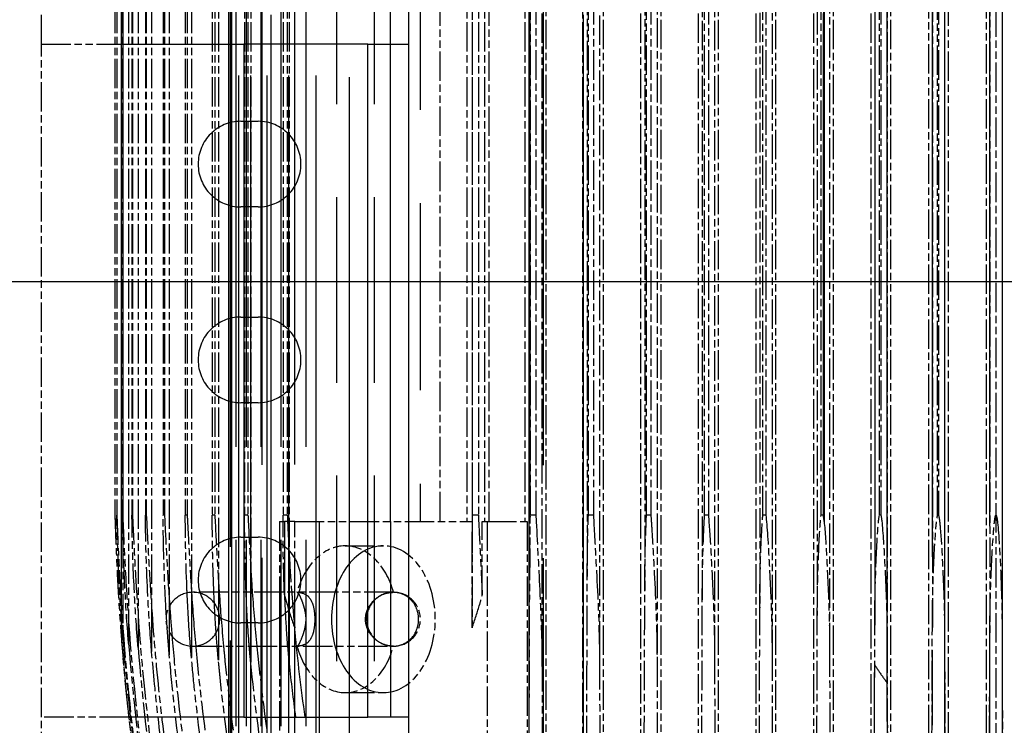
# Model space of a CAD drawing. Header units: millimetres. Extents: x -34725 to 178350, y -13707 to 126150.
# Tile 166 of 256: x 46669 to 47072, y 3677 to 3965. Entities that reach past the tile are written whole.
import ezdxf

# ---------------------------------------------------------------- set-up
doc = ezdxf.new("R2010")
doc.units = ezdxf.units.MM
doc.linetypes.add('AM_ISO09W050', pattern=[22.5, 12, -1.5, 3, -1.5, 3, -1.5])
doc.layers.add('AM_11', color=3, linetype='AM_ISO09W050', lineweight=25)
doc.layers.add('AM_4', color=3, linetype='CONTINUOUS', lineweight=25)

# ---------------------------------------------------------------- blocks, each defined once
blk = doc.blocks.new('Gebäude_2')
at = {"layer": 'AM_4'}
blk.add_line((-3440, -2615), (10360, -2615), dxfattribs=at)

msp = doc.modelspace()

# ---------------------------------------------------------------- linework, layer by layer
at = {"layer": 'AM_11'}
for p, q in [((47068.152, 4960.188), (47068.152, 3030.235)), ((46922.86, 4665.188), (46922.86, 3638.188)), ((46931.294, 3638.188), (46931.294, 4665.188)), ((46946.433, 4665.188), (46946.433, 3638.188)), ((46954.753, 3638.188), (46954.753, 4665.188)), ((46969.99, 4665.188), (46969.99, 3638.188)), ((46978.223, 3638.188), (46978.223, 4665.188)), ((46993.533, 4665.188), (46993.533, 3638.188)), ((47001.704, 3638.188), (47001.704, 4665.188)), ((47017.066, 4665.188), (47017.066, 3638.188)), ((47025.195, 3638.188), (47025.195, 4665.188)), ((47040.59, 4630.188), (47040.59, 3670.188)), ((47048.693, 3670.188), (47048.693, 4630.188)), ((47064.104, 4630.188), (47064.104, 3670.188)), ((46882.652, 4597.71), (46882.652, 3702.666)), ((46906.152, 4596.881), (46906.152, 3703.495)), ((46929.652, 4595.865), (46929.652, 3704.511)), ((46953.152, 4594.674), (46953.152, 3705.702)), ((46976.652, 4593.312), (46976.652, 3707.064)), ((47000.152, 4591.781), (47000.152, 3708.594)), ((47023.652, 4590.079), (47023.652, 3710.297)), ((47047.152, 4588.198), (47047.152, 3712.178)), ((47042.152, 4583.855), (47042.152, 3716.521)), ((47065.652, 4586.128), (47065.652, 3714.247)), ((47070.652, 4586.128), (47070.652, 3714.247)), ((46995.152, 4578.609), (46995.152, 3721.767)), ((47018.652, 4581.358), (47018.652, 3719.018)), ((46971.652, 4575.571), (46971.652, 3724.805)), ((46948.152, 4572.193), (46948.152, 3728.183)), ((46924.652, 4568.401), (46924.652, 3731.975)), ((46901.152, 4564.088), (46901.152, 3736.287)), ((46877.652, 4559.086), (46877.652, 3741.29)), ((46877.917, 3762.688), (46877.917, 4537.688)), ((46880.152, 4537.688), (46880.152, 3762.688)), ((46901.611, 3762.688), (46901.611, 4537.688)), ((46903.652, 4537.688), (46903.652, 3762.688)), ((46925.341, 3762.688), (46925.341, 4537.688)), ((46927.152, 4537.688), (46927.152, 3762.688)), ((46949.1, 3762.688), (46949.1, 4537.688)), ((46950.652, 4537.688), (46950.652, 3762.688)), ((46972.884, 3762.688), (46972.884, 4537.688)), ((46974.152, 4537.688), (46974.152, 3762.688)), ((46996.685, 3762.688), (46996.685, 4537.688)), ((46997.652, 4537.688), (46997.652, 3762.688)), ((47020.5, 3762.688), (47020.5, 4537.688)), ((47021.152, 4537.688), (47021.152, 3762.688)), ((47044.324, 3762.688), (47044.324, 4537.688)), ((47044.652, 4537.688), (47044.652, 3762.688)), ((46708.152, 4264.188), (46708.152, 3762.688)), ((46708.92, 4264.188), (46708.92, 3762.688)), ((46708.941, 4264.188), (46708.941, 3762.688)), ((46711.233, 4264.188), (46711.233, 3762.688)), ((46711.32, 4264.188), (46711.32, 3762.688)), ((46713.733, 4264.188), (46713.733, 3719.018)), ((46715.123, 4264.188), (46715.123, 3762.688)), ((46715.317, 4264.188), (46715.317, 3762.688)), ((46717.623, 4264.188), (46717.623, 3721.767)), ((46720.641, 4264.188), (46720.641, 3762.688)), ((46720.986, 4264.188), (46720.986, 3762.688)), ((46723.141, 4264.188), (46723.141, 3724.805)), ((46727.867, 4264.188), (46727.867, 3762.688)), ((46728.407, 4264.188), (46728.407, 3762.688)), ((46730.367, 4264.188), (46730.367, 3728.183)), ((46736.913, 4264.188), (46736.913, 3762.688)), ((46737.69, 4264.188), (46737.69, 3762.688)), ((46739.413, 4264.188), (46739.413, 3731.975)), ((46747.934, 4234.188), (46747.934, 3762.688)), ((46748.991, 4234.188), (46748.991, 3762.688)), ((46750.434, 4234.188), (46750.434, 3736.287)), ((46761.141, 4234.188), (46761.141, 3762.688)), ((46762.52, 4234.188), (46762.52, 3762.688)), ((46763.641, 4234.188), (46763.641, 3741.29)), ((46776.831, 4234.188), (46776.831, 3762.688)), ((46778.577, 4234.188), (46778.577, 3762.688)), ((46779.331, 4234.188), (46779.331, 3747.272)), ((46841.105, 3760.188), (46841.105, 4234.188)), ((46851.977, 4234.188), (46851.977, 3760.188)), ((46854.152, 4234.188), (46854.152, 3747.272)), ((46854.269, 3762.688), (46854.269, 4234.188)), ((46856.652, 4234.188), (46856.652, 3762.688)), ((46859.152, 4234.188), (46859.152, 3760.188)), ((46861.035, 3760.188), (46861.035, 4234.188)), ((46875.643, 4234.188), (46875.643, 3760.188)), ((46884.429, 3638.188), (46884.429, 4234.188)), ((46899.266, 4234.188), (46899.266, 3638.188)), ((46907.851, 3638.188), (46907.851, 4234.188)), ((46678.152, 3955.188), (46678.152, 3973.188)), ((46678.152, 3955.188), (46708.152, 3955.188)), ((46678.152, 3680.188), (46678.152, 3955.188)), ((46708.941, 3762.688), (46708.92, 3762.688)), ((46711.32, 3762.688), (46711.233, 3762.688)), ((46715.317, 3762.688), (46715.123, 3762.688)), ((46720.986, 3762.688), (46720.641, 3762.688)), ((46728.407, 3762.688), (46727.867, 3762.688)), ((46737.69, 3762.688), (46736.913, 3762.688)), ((46748.991, 3762.688), (46747.934, 3762.688)), ((46762.52, 3762.688), (46761.141, 3762.688)), ((46778.577, 3762.688), (46776.831, 3762.688)), ((46856.652, 3762.688), (46854.269, 3762.688)), ((46880.152, 3762.688), (46877.917, 3762.688)), ((46903.652, 3762.688), (46901.611, 3762.688)), ((46927.152, 3762.688), (46925.341, 3762.688)), ((46950.652, 3762.688), (46949.1, 3762.688)), ((46974.152, 3762.688), (46972.884, 3762.688)), ((46997.652, 3762.688), (46996.685, 3762.688)), ((47021.152, 3762.688), (47020.5, 3762.688)), ((47044.652, 3762.688), (47044.324, 3762.688)), ((46775.41, 3760.188), (46775.41, 3731.188)), ((46775.41, 3760.188), (46776.834, 3760.188)), ((46781.6, 3760.188), (46854.072, 3760.188)), ((46781.6, 3731.188), (46781.6, 3760.188)), ((46854.072, 3760.188), (46854.072, 3716.678)), ((46858.257, 3760.188), (46860.263, 3760.188)), ((46858.257, 3730.138), (46858.257, 3760.188)), ((46860.263, 3760.188), (46876.661, 3760.188)), ((46860.263, 3760.188), (46860.263, 3640.188)), ((46876.661, 3760.188), (46876.661, 3640.188)), ((46711.42, 3753.063), (46711.42, 3716.521)), ((46802.28, 3750.188), (46817.836, 3750.188)), ((46821.996, 3731.188), (46739.996, 3731.188)), ((46710.652, 3722.85), (46710.652, 3714.247)), ((46739.996, 3709.188), (46821.996, 3709.188)), ((46775.41, 3709.188), (46775.41, 3640.188)), ((46802.28, 3690.188), (46817.836, 3690.188)), ((46713.811, 3680.188), (46678.152, 3680.188)), ((46678.152, 3662.188), (46678.152, 3680.188))]:
    msp.add_line(p, q, dxfattribs=at)
at = {"layer": 'AM_11', "ltscale": 25.349762}
for p, q in [((46757.609, 4665.188), (46757.609, 3638.188)), ((46758.842, 3638.188), (46758.842, 4665.188)), ((46761.775, 4665.188), (46761.775, 3638.188)), ((46763.662, 3638.188), (46763.662, 4665.188)), ((46767.827, 4665.188), (46767.827, 3638.188)), ((46770.417, 3638.188), (46770.417, 4665.188)), ((46775.88, 4665.188), (46775.88, 3638.188)), ((46779.246, 3638.188), (46779.246, 4665.188)), ((46786.102, 4665.188), (46786.102, 3638.188)), ((46790.353, 3638.188), (46790.353, 4665.188))]:
    msp.add_line(p, q, dxfattribs=at)
at = {"layer": 'AM_11', "ltscale": 25.411861}
for p, q in [((46771.963, 3662.188), (46771.963, 4660.188)), ((46781.571, 4660.188), (46781.571, 3662.188)), ((46899.657, 3662.188), (46899.657, 4660.188))]:
    msp.add_line(p, q, dxfattribs=at)
at = {"layer": 'AM_11', "ltscale": 25.3717}
msp.add_line((46768.192, 4658.611), (46768.192, 3662.188), dxfattribs=at)
at = {"layer": 'AM_11', "ltscale": 25.340425}
msp.add_line((46883.096, 4657.382), (46883.096, 3662.188), dxfattribs=at)
at = {"layer": 'AM_11', "ltscale": 25.434799}
msp.add_line((46877.377, 3666.51), (46877.377, 4633.866), dxfattribs=at)
at = {"layer": 'AM_11', "ltscale": 25.318136}
for p, q in [((47065.494, 4631.648), (47065.494, 3668.728)), ((47070.81, 3668.728), (47070.81, 4631.648))]:
    msp.add_line(p, q, dxfattribs=at)
at = {"layer": 'AM_11', "ltscale": 25.518749}
for p, q in [((46754.678, 3670.188), (46754.678, 4630.188)), ((46755.257, 4630.188), (46755.257, 3670.188)), ((46755.866, 3670.188), (46755.866, 4630.188))]:
    msp.add_line(p, q, dxfattribs=at)
at = {"layer": 'AM_11', "ltscale": 25.444731}
msp.add_line((47042.021, 4623.536), (47042.021, 3676.84), dxfattribs=at)
at = {"layer": 'AM_11', "ltscale": 25.326363}
msp.add_line((47047.283, 3673.807), (47047.283, 4626.569), dxfattribs=at)
at = {"layer": 'AM_11', "ltscale": 25.356094}
msp.add_line((47023.702, 3694.212), (47023.702, 4606.164), dxfattribs=at)
at = {"layer": 'AM_11', "ltscale": 25.537899}
msp.add_line((47018.602, 4598.876), (47018.602, 3701.5), dxfattribs=at)
at = {"layer": 'AM_11', "ltscale": 25.523846}
msp.add_line((46710.652, 4577.526), (46710.652, 3722.85), dxfattribs=at)
at = {"layer": 'AM_11', "ltscale": 25.527044}
msp.add_line((46711.42, 4576.188), (46711.42, 3753.063), dxfattribs=at)
at = {"layer": 'AM_11', "ltscale": 25.567627}
msp.add_line((46998.034, 3759.111), (46998.034, 4541.265), dxfattribs=at)
at = {"layer": 'AM_11', "ltscale": 25.333752}
msp.add_line((46997.505, 4537.688), (46997.505, 3762.688), dxfattribs=at)
at = {"layer": 'AM_11', "ltscale": 25.592646}
msp.add_line((46828.152, 4484.188), (46828.152, 3955.188), dxfattribs=at)
at = {"layer": 'AM_11', "ltscale": 25.293034}
for p, q in [((46798.734, 4234.188), (46798.734, 3638.188)), ((46804.031, 3638.188), (46804.031, 4234.188)), ((46814.128, 4234.188), (46814.128, 3638.188))]:
    msp.add_line(p, q, dxfattribs=at)
at = {"layer": 'AM_11', "ltscale": 25.479761}
for p, q in [((46820.72, 3760.188), (46820.72, 4234.188)), ((46832.812, 4234.188), (46832.812, 3760.188))]:
    msp.add_line(p, q, dxfattribs=at)
at = {"layer": 'AM_11', "ltscale": 25.071371}
msp.add_line((46708.152, 3955.188), (46760.879, 3955.188), dxfattribs=at)
at = {"layer": 'AM_11', "ltscale": 25.585203}
for p, q in [((46760.879, 3955.188), (46760.879, 3680.188)), ((46811.477, 3680.188), (46811.477, 3955.188)), ((46828.152, 3955.188), (46828.152, 3680.188))]:
    msp.add_line(p, q, dxfattribs=at)
at = {"layer": 'AM_11', "ltscale": 24.47864}
for p, q in [((46811.477, 3955.188), (46760.879, 3955.188)), ((46760.879, 3680.188), (46811.477, 3680.188))]:
    msp.add_line(p, q, dxfattribs=at)
at = {"layer": 'AM_11', "ltscale": 4.352851}
for p, q in [((46811.477, 3955.188), (46814.128, 3955.188)), ((46814.128, 3680.188), (46811.477, 3680.188))]:
    msp.add_line(p, q, dxfattribs=at)
at = {"layer": 'AM_11', "ltscale": 6.281634}
for p, q in [((46814.128, 3955.188), (46820.72, 3955.188)), ((46820.72, 3680.188), (46814.128, 3680.188))]:
    msp.add_line(p, q, dxfattribs=at)
at = {"layer": 'AM_11', "ltscale": 11.255928}
for p, q in [((46820.72, 3955.188), (46828.152, 3955.188)), ((46828.152, 3680.188), (46820.72, 3680.188))]:
    msp.add_line(p, q, dxfattribs=at)
at = {"layer": 'AM_11', "ltscale": 6.666338}
for p, q in [((46759.652, 3923.688), (46766.652, 3923.688)), ((46766.652, 3888.688), (46759.652, 3888.688)), ((46759.652, 3843.688), (46766.652, 3843.688)), ((46766.652, 3808.688), (46759.652, 3808.688)), ((46759.652, 3753.688), (46766.652, 3753.688)), ((46766.652, 3718.688), (46759.652, 3718.688))]:
    msp.add_line(p, q, dxfattribs=at)
at = {"layer": 'AM_11', "ltscale": 0.782255}
msp.add_line((46776.834, 3760.188), (46777.415, 3760.188), dxfattribs=at)
at = {"layer": 'AM_11', "ltscale": 24.229931}
msp.add_line((46777.415, 3760.188), (46777.415, 3730.138), dxfattribs=at)
at = {"layer": 'AM_11', "ltscale": 2.079467}
msp.add_line((46779.331, 3760.188), (46777.415, 3760.188), dxfattribs=at)
at = {"layer": 'AM_11', "ltscale": 2.162113}
msp.add_line((46781.6, 3760.188), (46779.331, 3760.188), dxfattribs=at)
at = {"layer": 'AM_11', "ltscale": 26.388706}
msp.add_line((46791.808, 3640.188), (46791.808, 3760.188), dxfattribs=at)
at = {"layer": 'AM_11', "ltscale": 24.189648}
msp.add_line((46820.72, 3760.188), (46820.72, 3680.188), dxfattribs=at)
at = {"layer": 'AM_11', "ltscale": 27.351952}
msp.add_line((46779.331, 3747.272), (46779.331, 3702.043), dxfattribs=at)
at = {"layer": 'AM_11', "ltscale": 23.357166}
msp.add_line((46763.641, 3741.29), (46763.641, 3702.666), dxfattribs=at)
at = {"layer": 'AM_11', "ltscale": 26.441158}
msp.add_line((46750.434, 3736.287), (46750.434, 3703.495), dxfattribs=at)
at = {"layer": 'AM_11', "ltscale": 22.144855}
msp.add_line((46739.413, 3731.975), (46739.413, 3704.511), dxfattribs=at)
at = {"layer": 'AM_11', "ltscale": 26.608612}
msp.add_line((46775.41, 3731.188), (46775.41, 3709.188), dxfattribs=at)
at = {"layer": 'AM_11', "ltscale": 13.818791}
msp.add_line((46781.6, 3716.678), (46781.6, 3731.188), dxfattribs=at)
at = {"layer": 'AM_11', "ltscale": 27.190226}
msp.add_line((46730.367, 3728.183), (46730.367, 3705.702), dxfattribs=at)
at = {"layer": 'AM_11', "ltscale": 12.544397}
msp.add_line((46717.623, 3721.767), (46717.623, 3708.594), dxfattribs=at)
at = {"layer": 'AM_11', "ltscale": 21.457211}
msp.add_line((46723.141, 3724.805), (46723.141, 3707.064), dxfattribs=at)
at = {"layer": 'AM_11', "ltscale": 8.305091}
msp.add_line((46713.733, 3719.018), (46713.733, 3710.297), dxfattribs=at)
at = {"layer": 'AM_11', "ltscale": 4.135658}
msp.add_line((46711.42, 3716.521), (46711.42, 3712.178), dxfattribs=at)
at = {"layer": 'AM_11', "ltscale": 24.867226}
msp.add_line((46760.879, 3680.188), (46713.811, 3680.188), dxfattribs=at)
at = {"layer": 'AM_11', "ltscale": 21.770681}
msp.add_line((46828.152, 3680.188), (46828.152, 3662.188), dxfattribs=at)
at = {"layer": 'AM_11', "ltscale": 26.597906}
for centre, start, end in [((46759.652, 3906.188), 90, 270), ((46766.652, 3906.188), 270, 90), ((46759.652, 3826.188), 90, 270), ((46766.652, 3826.188), 270, 90), ((46759.652, 3736.188), 90, 270), ((46766.652, 3736.188), 270, 90)]:
    msp.add_arc(centre, 17.5, start, end, dxfattribs=at)
at = {"layer": 'AM_11'}
for centre, radius, start, end in [((47707.784, 3789.814), 1000, 181.554404, 188.25773), ((46739.996, 3720.188), 11, 90, 270), ((46821.996, 3720.188), 11, 270, 90)]:
    msp.add_arc(centre, radius, start, end, dxfattribs=at)
at = {"layer": 'AM_11', "ltscale": 27.864473}
for centre, start, end in [((46739.996, 3720.188), 270, 90), ((46821.996, 3720.188), 90, 270)]:
    msp.add_arc(centre, 11, start, end, dxfattribs=at)
at = {"layer": 'AM_11'}
for centre, major_axis, ratio, start_param, end_param in [((46802.28, 3720.188), (0, 30), 0.7071068, 5.087812, 7.478558), ((46817.836, 3720.188), (0, 30), 0.7071068, 3.1415927, 6.2831853), ((46802.291, 3720.194), (0, -29.982), 0.7071068, 1.946216, 1.9462193), ((47631.926, 3788.608), (17.642, -952.453), 0.9665247, 4.7676058, 4.8445567), ((46986.371, 3788.608), (-0.041, -952.605), 0.0339806, 1.4207292, 1.4976801), ((47679.89, 3789.713), (4.203, -982.95), 0.9880099, 4.7826948, 4.8547018), ((47008.105, 3789.713), (-0.003, -982.959), 0.0347342, 1.4242591, 1.4962661), ((47707.491, 3789.813), (0, 999.706), 0.9993826, 1.6485324, 1.7149624), ((47688.83, 3789.575), (12.816, -987.329), 0.9907438, 4.7799043, 4.8452595), ((47057.933, 3789.575), (0.008, -987.411), 0.0348309, 4.7927639, 4.8581192), ((47082.169, 3789.813), (0, -999.706), 0.0351331, 4.7901248, 4.8565549), ((47633.949, 3786.951), (39.518, -952.532), 0.9646067, 4.7546796, 4.8205928), ((46802.28, 3720.188), (0, -30), 0.7071068, 5.0878126, 7.4785587), ((46802.291, 3720.181), (0, -29.982), 0.7071068, 1.1953733, 1.1953766), ((47032.369, 3786.951), (0.097, -953.295), 0.0339188, 4.7946742, 4.8605873)]:
    msp.add_ellipse(centre, major_axis=major_axis, ratio=ratio, start_param=start_param, end_param=end_param, dxfattribs=at)
at = {"layer": 'AM_11', "ltscale": 25.331339}
msp.add_ellipse((46817.836, 3720.188), major_axis=(0, -30), ratio=0.7071068, start_param=3.1415927, end_param=6.2831853, dxfattribs=at)
at = {"layer": 'AM_11', "ltscale": 1.12743e-05}
msp.add_ellipse((46802.28, 3720.188), major_axis=(0, 30.001), ratio=0.7071068, start_param=1.1953727, end_param=1.1953766, dxfattribs=at)
at = {"layer": 'AM_11', "ltscale": 1.12726e-05}
msp.add_ellipse((46802.28, 3720.188), major_axis=(0, 30.001), ratio=0.7071068, start_param=1.946216, end_param=1.9462199, dxfattribs=at)
at = {"layer": 'AM_11', "ltscale": 26.622131}
msp.add_ellipse((47284.673, 3786.438), major_axis=(6.76, -652.208), ratio=0.7818533, start_param=4.8340445, end_param=4.8679176, dxfattribs=at)
at = {"layer": 'AM_11', "ltscale": 26.950768}
msp.add_ellipse((46987.35, 3785.078), major_axis=(-0.158, -937.778), ratio=0.0334737, start_param=1.4221491, end_param=1.4815594, dxfattribs=at)
at = {"layer": 'AM_11'}
for points, knots in [([(46708.152, 3762.688), (46708.152, 3762.688), (46708.152, 3762.687), (46708.152, 3762.684), (46708.152, 3762.68), (46708.153, 3762.663), (46708.153, 3762.644), (46708.155, 3762.567), (46708.158, 3762.475), (46708.21, 3760.597), (46708.464, 3752.114), (46709.193, 3736.307), (46709.654, 3728.392), (46710.317, 3718.757), (46710.485, 3716.437), (46710.652, 3714.247)], [-2.94379886, -2.94379886, -2.94379886, -2.94379886, -2.94234464, -2.94234464, -2.93926414, -2.93926414, -2.93166507, -2.93166507, -2.90937663, -2.90937663, -2.56021064, -2.56021064, -2.23161372, -2.23161372, -2.11945786, -2.11945786, -2.11945786, -2.11945786]), ([(46711.42, 3712.178), (46710.881, 3719.095), (46710.418, 3726.122), (46709.536, 3742.118), (46709.245, 3750.081), (46709.028, 3757.382), (46708.959, 3760.096), (46708.927, 3761.947), (46708.922, 3762.302), (46708.92, 3762.596), (46708.92, 3762.644), (46708.92, 3762.688)], [-0.95532946, -0.95532946, -0.95532946, -0.95532946, -0.65657802, -0.65657802, -0.22806998, -0.22806998, -0.06229911, -0.06229911, -0.0259458, -0.0259458, -0.01882293, -0.01882293, -0.01882293, -0.01882293]), ([(46708.941, 3762.688), (46708.942, 3762.672), (46708.943, 3762.656), (46708.958, 3762.378), (46708.977, 3761.91), (46709.036, 3760.367), (46709.075, 3759.316), (46709.242, 3754.879), (46709.445, 3749.85), (46710.074, 3736.872), (46710.571, 3728.555), (46711.207, 3719.445), (46711.314, 3717.957), (46711.42, 3716.521)], [-3.781764, -3.781764, -3.781764, -3.781764, -3.7782001, -3.7782001, -3.7214212, -3.7214212, -3.647537, -3.647537, -3.3208621, -3.3208621, -2.8135705, -2.8135705, -2.7105349, -2.7105349, -2.7105349, -2.7105349]), ([(46713.733, 3710.297), (46713.724, 3710.416), (46713.714, 3710.535), (46713.081, 3718.46), (46712.57, 3726.434), (46711.71, 3743.161), (46711.463, 3750.974), (46711.293, 3758.113), (46711.243, 3760.773), (46711.234, 3762.396), (46711.233, 3762.546), (46711.233, 3762.688)], [-0.92321695, -0.92321695, -0.92321695, -0.92321695, -0.91843874, -0.91843874, -0.60713415, -0.60713415, -0.21183392, -0.21183392, -0.05860488, -0.05860488, -0.04348337, -0.04348337, -0.04348337, -0.04348337]), ([(46711.32, 3762.688), (46711.32, 3762.685), (46711.32, 3762.683), (46711.443, 3760.401), (46711.701, 3753.713), (46712.462, 3738.364), (46713.024, 3729.094), (46713.647, 3720.227), (46713.69, 3719.618), (46713.733, 3719.018)], [-3.31598537, -3.31598537, -3.31598537, -3.31598537, -3.31559534, -3.31559534, -2.95645275, -2.95645275, -2.49906999, -2.49906999, -2.46485515, -2.46485515, -2.46485515, -2.46485515]), ([(46717.623, 3708.594), (46717.537, 3709.621), (46717.452, 3710.68), (46716.735, 3719.856), (46716.238, 3728.118), (46715.476, 3744.53), (46715.267, 3752.201), (46715.15, 3759.095), (46715.123, 3761.22), (46715.123, 3762.688)], [-1.01363893, -1.01363893, -1.01363893, -1.01363893, -0.96580259, -0.96580259, -0.61137184, -0.61137184, -0.2037876, -0.2037876, -0.07714317, -0.07714317, -0.07714317, -0.07714317]), ([(46715.317, 3762.688), (46715.469, 3759.906), (46715.704, 3754.41), (46716.112, 3746.381), (46716.246, 3743.873), (46716.754, 3734.819), (46717.182, 3728.099), (46717.623, 3721.767)], [-3.55619009, -3.55619009, -3.55619009, -3.55619009, -3.2601807, -3.2601807, -3.12203072, -3.12203072, -2.73802356, -2.73802356, -2.73802356, -2.73802356]), ([(46723.141, 3707.064), (46723.063, 3707.966), (46722.988, 3708.864), (46722.338, 3716.882), (46721.866, 3724.34), (46720.943, 3743.061), (46720.716, 3753.333), (46720.649, 3760.423), (46720.642, 3761.598), (46720.641, 3762.688)], [-1.3402985, -1.3402985, -1.3402985, -1.3402985, -1.2909055, -1.2909055, -0.8948431, -0.8948431, -0.2460594, -0.2460594, -0.1451071, -0.1451071, -0.1451071, -0.1451071]), ([(46720.986, 3762.688), (46721.213, 3758.475), (46721.564, 3750.772), (46722.371, 3736.611), (46722.748, 3730.632), (46723.141, 3724.805)], [-2.49038731, -2.49038731, -2.49038731, -2.49038731, -2.28453559, -2.28453559, -2.1406873, -2.1406873, -2.1406873, -2.1406873]), ([(46729.158, 3722.065), (46728.912, 3726.141), (46728.703, 3730.224), (46728.02, 3746.101), (46727.873, 3756.596), (46727.867, 3762.444), (46727.867, 3762.566), (46727.867, 3762.688)], [-0.85798709, -0.85798709, -0.85798709, -0.85798709, -0.6967135, -0.6967135, -0.21516598, -0.21516598, -0.20498518, -0.20498518, -0.20498518, -0.20498518]), ([(46728.407, 3762.688), (46728.601, 3758.957), (46728.86, 3753.631), (46729.538, 3741.323), (46729.945, 3734.66), (46730.367, 3728.183)], [-2.44818689, -2.44818689, -2.44818689, -2.44818689, -2.24798808, -2.24798808, -2.03069486, -2.03069486, -2.03069486, -2.03069486]), ([(46737.648, 3730.934), (46737.618, 3731.614), (46737.588, 3732.293), (46737.063, 3744.753), (46736.918, 3755.773), (46736.913, 3762.688)], [-0.896169, -0.896169, -0.896169, -0.896169, -0.86532169, -0.86532169, -0.32856152, -0.32856152, -0.32856152, -0.32856152]), ([(46737.69, 3762.688), (46737.774, 3761.035), (46737.864, 3759.234), (46738.16, 3753.443), (46738.38, 3749.344), (46738.86, 3740.936), (46739.133, 3736.465), (46739.413, 3731.975)], [-2.62985687, -2.62985687, -2.62985687, -2.62985687, -2.55742347, -2.55742347, -2.40534603, -2.40534603, -2.24267378, -2.24267378, -2.24267378, -2.24267378]), ([(46748.59, 3731.188), (46748.373, 3736.315), (46748.213, 3741.474), (46747.979, 3752.539), (46747.934, 3758.085), (46747.934, 3762.688)], [-0.79880405, -0.79880405, -0.79880405, -0.79880405, -0.59904408, -0.59904408, -0.36329425, -0.36329425, -0.36329425, -0.36329425]), ([(46748.991, 3762.688), (46749.256, 3757.385), (46749.586, 3750.835), (46750.133, 3741.311), (46750.282, 3738.804), (46750.434, 3736.287)], [-2.25456566, -2.25456566, -2.25456566, -2.25456566, -2.04990214, -2.04990214, -1.97775627, -1.97775627, -1.97775627, -1.97775627]), ([(46762.52, 3762.688), (46762.561, 3761.825), (46762.601, 3760.96), (46762.942, 3753.877), (46763.281, 3747.591), (46763.641, 3741.29)], [-25.0717495, -25.0717495, -25.0717495, -25.0717495, -24.8322583, -24.8322583, -23.1165353, -23.1165353, -23.1165353, -23.1165353]), ([(46777.374, 3731.188), (46777.029, 3740.247), (46776.875, 3749.33), (46776.834, 3759.805), (46776.833, 3761.232), (46776.831, 3762.688)], [-21.5267797, -21.5267797, -21.5267797, -21.5267797, -19.9797128, -19.9797128, -19.7447956, -19.7447956, -19.7447956, -19.7447956]), ([(46778.577, 3762.688), (46778.722, 3759.381), (46778.881, 3756.054), (46779.143, 3750.872), (46779.236, 3749.069), (46779.331, 3747.272)], [-34.3169886, -34.3169886, -34.3169886, -34.3169886, -33.2340126, -33.2340126, -32.6535323, -32.6535323, -32.6535323, -32.6535323]), ([(46854.152, 3747.272), (46854.152, 3750.984), (46854.175, 3754.699), (46854.23, 3759.799), (46854.25, 3761.229), (46854.269, 3762.688)], [-20.6193996, -20.6193996, -20.6193996, -20.6193996, -19.98669804, -19.98669804, -19.75112526, -19.75112526, -19.75112526, -19.75112526]), ([(46856.652, 3762.688), (46856.803, 3759.395), (46856.966, 3756.083), (46857.514, 3745.067), (46857.914, 3737.498), (46858.257, 3730.138)], [-34.3114686, -34.3114686, -34.3114686, -34.3114686, -33.2332823, -33.2332823, -30.7753999, -30.7753999, -30.7753999, -30.7753999]), ([(46880.152, 3762.688), (46880.197, 3761.815), (46880.243, 3760.94), (46880.802, 3750.253), (46881.348, 3740.269), (46882.35, 3718.785), (46882.647, 3709.485), (46882.652, 3702.666)], [-25.0712288, -25.0712288, -25.0712288, -25.0712288, -24.8289182, -24.8289182, -22.1208891, -22.1208891, -18.9773161, -18.9773161, -18.9773161, -18.9773161]), ([(46901.152, 3736.287), (46901.152, 3739.722), (46901.178, 3743.154), (46901.308, 3752.539), (46901.45, 3758.085), (46901.611, 3762.688)], [-0.73263667, -0.73263667, -0.73263667, -0.73263667, -0.59903071, -0.59903071, -0.36328647, -0.36328647, -0.36328647, -0.36328647]), ([(46903.652, 3762.688), (46903.975, 3757.385), (46904.338, 3750.835), (46905.27, 3733.207), (46905.809, 3722.165), (46906.116, 3708.81), (46906.151, 3705.995), (46906.152, 3703.495)], [-2.25453171, -2.25453171, -2.25453171, -2.25453171, -2.04987313, -2.04987313, -1.74220192, -1.74220192, -1.64808022, -1.64808022, -1.64808022, -1.64808022]), ([(46924.652, 3731.975), (46924.652, 3732.307), (46924.652, 3732.639), (46924.671, 3744.753), (46925.009, 3755.773), (46925.341, 3762.688)], [-0.88041381, -0.88041381, -0.88041381, -0.88041381, -0.86531346, -0.86531346, -0.32855849, -0.32855849, -0.32855849, -0.32855849]), ([(46927.152, 3762.688), (46927.267, 3761.035), (46927.384, 3759.234), (46927.745, 3753.443), (46927.982, 3749.344), (46928.801, 3734.344), (46929.365, 3722.613), (46929.627, 3709.143), (46929.652, 3706.721), (46929.652, 3704.511)], [-2.62982431, -2.62982431, -2.62982431, -2.62982431, -2.55739121, -2.55739121, -2.40531683, -2.40531683, -1.99587355, -1.99587355, -1.89662744, -1.89662744, -1.89662744, -1.89662744]), ([(46948.152, 3728.183), (46948.152, 3730.207), (46948.163, 3732.22), (46948.298, 3746.101), (46948.715, 3756.596), (46949.085, 3762.444), (46949.093, 3762.566), (46949.1, 3762.688)], [-0.77721211, -0.77721211, -0.77721211, -0.77721211, -0.69673082, -0.69673082, -0.21517053, -0.21517053, -0.20498948, -0.20498948, -0.20498948, -0.20498948]), ([(46950.652, 3762.688), (46950.964, 3758.954), (46951.307, 3753.624), (46952.107, 3739.69), (46952.519, 3731.261), (46952.954, 3718.818), (46953.076, 3714.267), (46953.144, 3708.412), (46953.152, 3707.021), (46953.152, 3705.702)], [-2.44784477, -2.44784477, -2.44784477, -2.44784477, -2.24752456, -2.24752456, -1.97534462, -1.97534462, -1.82213345, -1.82213345, -1.77110895, -1.77110895, -1.77110895, -1.77110895]), ([(46971.652, 3724.805), (46971.652, 3727.036), (46971.666, 3729.253), (46971.822, 3743.061), (46972.241, 3753.333), (46972.703, 3760.423), (46972.786, 3761.598), (46972.884, 3762.688)], [-1.01668755, -1.01668755, -1.01668755, -1.01668755, -0.89484123, -0.89484123, -0.24605892, -0.24605892, -0.14510686, -0.14510686, -0.14510686, -0.14510686]), ([(46974.152, 3762.688), (46974.595, 3758.475), (46975.085, 3750.772), (46975.922, 3734.989), (46976.255, 3727.291), (46976.588, 3715.168), (46976.651, 3710.858), (46976.652, 3707.064)], [-2.49036141, -2.49036141, -2.49036141, -2.49036141, -2.28451302, -2.28451302, -2.10062148, -2.10062148, -1.9796147, -1.9796147, -1.9796147, -1.9796147]), ([(46995.152, 3721.767), (46995.15, 3726.537), (46995.218, 3731.253), (46995.529, 3744.53), (46995.872, 3752.201), (46996.336, 3759.095), (46996.499, 3761.22), (46996.685, 3762.688)], [-0.82022436, -0.82022436, -0.82022436, -0.82022436, -0.61136804, -0.61136804, -0.20378648, -0.20378648, -0.0771428, -0.0771428, -0.0771428, -0.0771428]), ([(46997.652, 3762.688), (46998.042, 3759.906), (46998.427, 3754.41), (46998.912, 3746.381), (46999.05, 3743.873), (46999.558, 3733.969), (46999.856, 3726.384), (47000.109, 3715.403), (47000.152, 3711.817), (47000.152, 3708.594)], [-3.5562188, -3.5562188, -3.5562188, -3.5562188, -3.2602059, -3.2602059, -3.1220543, -3.1220543, -2.6890608, -2.6890608, -2.4448533, -2.4448533, -2.4448533, -2.4448533]), ([(47018.652, 3719.018), (47018.65, 3724.059), (47018.729, 3729.057), (47019.089, 3743.161), (47019.471, 3750.974), (47019.969, 3758.113), (47020.182, 3760.773), (47020.446, 3762.396), (47020.472, 3762.546), (47020.5, 3762.688)], [-0.80765426, -0.80765426, -0.80765426, -0.80765426, -0.60714012, -0.60714012, -0.21183576, -0.21183576, -0.05860529, -0.05860529, -0.04348367, -0.04348367, -0.04348367, -0.04348367]), ([(47021.152, 3762.688), (47021.153, 3762.685), (47021.153, 3762.683), (47021.625, 3760.401), (47022.095, 3753.713), (47022.973, 3738.364), (47023.348, 3729.094), (47023.613, 3717.003), (47023.652, 3713.488), (47023.652, 3710.297)], [-3.3159159, -3.3159159, -3.3159159, -3.3159159, -3.3155259, -3.3155259, -2.956394, -2.956394, -2.4990243, -2.4990243, -2.2860783, -2.2860783, -2.2860783, -2.2860783]), ([(47042.152, 3716.521), (47042.15, 3722.01), (47042.249, 3727.494), (47042.663, 3742.118), (47043.071, 3750.081), (47043.598, 3757.382), (47043.822, 3760.096), (47044.127, 3761.947), (47044.196, 3762.302), (47044.289, 3762.596), (47044.306, 3762.644), (47044.324, 3762.688)], [-0.89293608, -0.89293608, -0.89293608, -0.89293608, -0.65657649, -0.65657649, -0.22806949, -0.22806949, -0.06229899, -0.06229899, -0.02594575, -0.02594575, -0.0188229, -0.0188229, -0.0188229, -0.0188229]), ([(47044.652, 3762.688), (47044.658, 3762.672), (47044.665, 3762.656), (47044.769, 3762.378), (47044.867, 3761.91), (47045.098, 3760.367), (47045.208, 3759.316), (47045.635, 3754.879), (47045.95, 3749.85), (47046.629, 3736.872), (47046.931, 3728.555), (47047.125, 3717.835), (47047.152, 3714.901), (47047.152, 3712.178)], [-3.7817777, -3.7817777, -3.7817777, -3.7817777, -3.7782138, -3.7782138, -3.7214345, -3.7214345, -3.64755, -3.64755, -3.3208736, -3.3208736, -2.8135797, -2.8135797, -2.602745, -2.602745, -2.602745, -2.602745]), ([(47065.652, 3714.247), (47065.65, 3720.418), (47065.78, 3726.576), (47066.268, 3741.888), (47066.7, 3749.851), (47067.245, 3757.168), (47067.477, 3759.893), (47067.787, 3761.745), (47067.858, 3762.102), (47067.962, 3762.43), (47067.993, 3762.511), (47068.049, 3762.615), (47068.073, 3762.647), (47068.108, 3762.674), (47068.118, 3762.681), (47068.137, 3762.687), (47068.145, 3762.688), (47068.152, 3762.688)], [-0.81318621, -0.81318621, -0.81318621, -0.81318621, -0.58564339, -0.58564339, -0.2077846, -0.2077846, -0.05824735, -0.05824735, -0.02478307, -0.02478307, -0.01347002, -0.01347002, -0.00549857, -0.00549857, -0.00220653, -0.00220653, 0, 0, 0, 0]), ([(47068.152, 3762.688), (47068.157, 3762.688), (47068.162, 3762.687), (47068.176, 3762.684), (47068.185, 3762.68), (47068.214, 3762.663), (47068.231, 3762.644), (47068.287, 3762.567), (47068.327, 3762.475), (47068.939, 3760.597), (47069.478, 3752.114), (47070.246, 3736.307), (47070.499, 3728.392), (47070.636, 3718.757), (47070.652, 3716.437), (47070.652, 3714.247)], [-2.94379917, -2.94379917, -2.94379917, -2.94379917, -2.94234496, -2.94234496, -2.93926445, -2.93926445, -2.93166538, -2.93166538, -2.9093769, -2.9093769, -2.56021088, -2.56021088, -2.2316139, -2.2316139, -2.11945801, -2.11945801, -2.11945801, -2.11945801]), ([(46877.26, 3646.188), (46877.39, 3667.132), (46877.491, 3688.153), (46877.6, 3719.799), (46877.63, 3730.601), (46877.652, 3741.29)], [49.1585774, 49.1585774, 49.1585774, 49.1585774, 55.024283, 55.024283, 58.0923215, 58.0923215, 58.0923215, 58.0923215]), ([(46900.789, 3646.188), (46900.901, 3665.17), (46900.99, 3684.177), (46901.097, 3714.177), (46901.128, 3725.286), (46901.152, 3736.287)], [52.6756531, 52.6756531, 52.6756531, 52.6756531, 57.9928028, 57.9928028, 61.1487437, 61.1487437, 61.1487437, 61.1487437]), ([(46854.072, 3716.678), (46855.246, 3719.93), (46856.295, 3723.2), (46857.56, 3727.566), (46857.914, 3728.842), (46858.257, 3730.138)], [6.3968364, 6.3968364, 6.3968364, 6.3968364, 7.4057922, 7.4057922, 7.8121994, 7.8121994, 7.8121994, 7.8121994]), ([(46924.312, 3646.188), (46924.319, 3647.365), (46924.325, 3648.543), (46924.42, 3665.641), (46924.493, 3681.553), (46924.592, 3708.968), (46924.626, 3720.526), (46924.652, 3731.975)], [55.8081296, 55.8081296, 55.8081296, 55.8081296, 56.1382157, 56.1382157, 60.6018092, 60.6018092, 63.8858778, 63.8858778, 63.8858778, 63.8858778]), ([(46947.831, 3646.188), (46947.916, 3661.47), (46947.986, 3676.739), (46948.088, 3704.079), (46948.124, 3716.186), (46948.152, 3728.183)], [58.5986822, 58.5986822, 58.5986822, 58.5986822, 62.8882718, 62.8882718, 66.3300328, 66.3300328, 66.3300328, 66.3300328]), ([(46717.623, 3721.767), (46718.558, 3708.445), (46719.777, 3695.005), (46722.609, 3669.767), (46724.148, 3657.986), (46725.912, 3646.188)], [237.6971267, 237.6971267, 237.6971267, 237.6971267, 241.5225695, 241.5225695, 244.8448041, 244.8448041, 244.8448041, 244.8448041]), ([(46723.141, 3724.805), (46724.004, 3712.18), (46725.127, 3699.442), (46727.983, 3673.209), (46729.744, 3659.707), (46731.806, 3646.188)], [230.8805205, 230.8805205, 230.8805205, 230.8805205, 234.5037524, 234.5037524, 238.3041361, 238.3041361, 238.3041361, 238.3041361]), ([(46971.347, 3646.188), (46971.42, 3659.707), (46971.482, 3673.209), (46971.582, 3699.442), (46971.622, 3712.18), (46971.652, 3724.805)], [61.0776621, 61.0776621, 61.0776621, 61.0776621, 64.8780458, 64.8780458, 68.5012777, 68.5012777, 68.5012777, 68.5012777]), ([(46994.861, 3646.188), (46994.923, 3657.986), (46994.977, 3669.767), (46995.076, 3695.005), (46995.119, 3708.445), (46995.152, 3721.767)], [63.2280091, 63.2280091, 63.2280091, 63.2280091, 66.5502437, 66.5502437, 70.3756865, 70.3756865, 70.3756865, 70.3756865]), ([(46710.652, 3714.247), (46711.851, 3698.44), (46713.438, 3682.493), (46716.269, 3659.724), (46717.18, 3652.96), (46718.163, 3646.188)], [253.3973602, 253.3973602, 253.3973602, 253.3973602, 257.9482993, 257.9482993, 259.8667651, 259.8667651, 259.8667651, 259.8667651]), ([(46730.367, 3705.702), (46730.208, 3707.482), (46730.049, 3709.38), (46729.75, 3713.226), (46729.615, 3715.076), (46729.487, 3716.937)], [-1.08142082, -1.08142082, -1.08142082, -1.08142082, -0.99981976, -0.99981976, -0.9257507, -0.9257507, -0.9257507, -0.9257507]), ([(47065.388, 3646.188), (47065.423, 3652.96), (47065.455, 3659.724), (47065.554, 3682.493), (47065.61, 3698.44), (47065.652, 3714.247)], [-259.8667651, -259.8667651, -259.8667651, -259.8667651, -257.9482993, -257.9482993, -253.3973602, -253.3973602, -253.3973602, -253.3973602]), ([(47070.652, 3714.247), (47070.694, 3698.44), (47070.75, 3682.493), (47070.849, 3659.724), (47070.881, 3652.96), (47070.916, 3646.188)], [253.3973602, 253.3973602, 253.3973602, 253.3973602, 257.9482993, 257.9482993, 259.8667651, 259.8667651, 259.8667651, 259.8667651]), ([(46731.481, 3713.224), (46732.066, 3706.147), (46732.734, 3699.039), (46735.095, 3676.739), (46737.091, 3661.47), (46739.484, 3646.188)], [224.4690552, 224.4690552, 224.4690552, 224.4690552, 226.485386, 226.485386, 230.7749756, 230.7749756, 230.7749756, 230.7749756]), ([(46730.256, 3646.188), (46728.564, 3657.552), (46727.08, 3668.9), (46724.786, 3689.19), (46723.9, 3698.149), (46723.141, 3707.064)], [63.7418494, 63.7418494, 63.7418494, 63.7418494, 66.9434303, 66.9434303, 69.4894907, 69.4894907, 69.4894907, 69.4894907]), ([(46737.497, 3646.188), (46735.508, 3659.296), (46733.801, 3672.387), (46731.629, 3692.195), (46730.961, 3698.961), (46730.367, 3705.702)], [61.6212583, 61.6212583, 61.6212583, 61.6212583, 65.3076098, 65.3076098, 67.2277248, 67.2277248, 67.2277248, 67.2277248]), ([(46741.167, 3709.188), (46741.52, 3705.25), (46741.901, 3701.302), (46743.936, 3681.553), (46746.001, 3665.641), (46748.697, 3648.543), (46748.885, 3647.365), (46749.075, 3646.188)], [216.3965602, 216.3965602, 216.3965602, 216.3965602, 217.5141754, 217.5141754, 221.9777688, 221.9777688, 222.307855, 222.307855, 222.307855, 222.307855]), ([(46752.533, 3709.188), (46752.725, 3707.129), (46752.924, 3705.067), (46755.024, 3684.177), (46757.568, 3665.17), (46760.761, 3646.188)], [206.9113049, 206.9113049, 206.9113049, 206.9113049, 207.4942491, 207.4942491, 212.8113987, 212.8113987, 212.8113987, 212.8113987]), ([(46766.15, 3709.188), (46766.158, 3709.102), (46766.167, 3709.017), (46768.214, 3688.153), (46771.085, 3667.132), (46774.792, 3646.188)], [196.2681912, 196.2681912, 196.2681912, 196.2681912, 196.2923311, 196.2923311, 202.1580366, 202.1580366, 202.1580366, 202.1580366]), ([(46953.152, 3705.702), (46953.173, 3698.961), (46953.196, 3692.195), (46953.273, 3672.387), (46953.333, 3659.296), (46953.403, 3646.188)], [234.3498766, 234.3498766, 234.3498766, 234.3498766, 236.2699917, 236.2699917, 239.9563431, 239.9563431, 239.9563431, 239.9563431]), ([(46976.652, 3707.064), (46976.679, 3698.149), (46976.71, 3689.19), (46976.791, 3668.9), (46976.843, 3657.552), (46976.902, 3646.188)], [240.6612341, 240.6612341, 240.6612341, 240.6612341, 243.2072945, 243.2072945, 246.4088755, 246.4088755, 246.4088755, 246.4088755]), ([(46746.612, 3646.188), (46744.293, 3661.091), (46742.349, 3675.979), (46740.285, 3695.363), (46739.832, 3699.942), (46739.413, 3704.511)], [59.1515818, 59.1515818, 59.1515818, 59.1515818, 63.3359363, 63.3359363, 64.6337502, 64.6337502, 64.6337502, 64.6337502]), ([(46757.766, 3646.188), (46757.659, 3646.856), (46757.552, 3647.524), (46754.897, 3664.285), (46752.8, 3680.37), (46750.899, 3698.725), (46750.661, 3701.112), (46750.434, 3703.495)], [56.3439203, 56.3439203, 56.3439203, 56.3439203, 56.5313014, 56.5313014, 61.0439426, 61.0439426, 61.7191609, 61.7191609, 61.7191609, 61.7191609]), ([(46771.187, 3646.188), (46770.585, 3649.787), (46770.006, 3653.386), (46767.12, 3672.087), (46765.203, 3687.178), (46763.675, 3702.326), (46763.658, 3702.496), (46763.641, 3702.666)], [53.1595269, 53.1595269, 53.1595269, 53.1595269, 54.1676819, 54.1676819, 58.3982338, 58.3982338, 58.4463624, 58.4463624, 58.4463624, 58.4463624]), ([(46882.652, 3702.666), (46882.653, 3702.496), (46882.653, 3702.326), (46882.707, 3687.178), (46882.774, 3672.087), (46882.876, 3653.386), (46882.896, 3649.787), (46882.918, 3646.188)], [208.9909885, 208.9909885, 208.9909885, 208.9909885, 209.0391171, 209.0391171, 213.269669, 213.269669, 214.277824, 214.277824, 214.277824, 214.277824]), ([(46906.152, 3703.495), (46906.16, 3701.112), (46906.168, 3698.725), (46906.235, 3680.37), (46906.309, 3664.285), (46906.402, 3647.524), (46906.406, 3646.856), (46906.41, 3646.188)], [218.5577388, 218.5577388, 218.5577388, 218.5577388, 219.2329571, 219.2329571, 223.7455983, 223.7455983, 223.9329794, 223.9329794, 223.9329794, 223.9329794]), ([(46929.652, 3704.511), (46929.667, 3699.942), (46929.683, 3695.363), (46929.755, 3675.979), (46929.824, 3661.091), (46929.905, 3646.188)], [226.9713883, 226.9713883, 226.9713883, 226.9713883, 228.2692022, 228.2692022, 232.4535567, 232.4535567, 232.4535567, 232.4535567])]:
    msp.add_open_spline(points, degree=3, knots=knots, dxfattribs=at)
for points in [[(46761.736, 3731.188), (46761.326, 3741.421), (46761.141, 3751.97), (46761.141, 3762.688)], [(46877.652, 3741.29), (46877.651, 3748.316), (46877.749, 3755.464), (46877.917, 3762.688)], [(46779.331, 3747.272), (46779.623, 3741.94), (46779.969, 3736.577), (46780.374, 3731.188)], [(46854.072, 3716.678), (46854.106, 3726.959), (46854.133, 3737.173), (46854.152, 3747.272)], [(46763.641, 3741.29), (46763.838, 3737.933), (46764.056, 3734.565), (46764.296, 3731.188)], [(46750.434, 3736.287), (46750.539, 3734.59), (46750.649, 3732.89), (46750.764, 3731.188)], [(46739.413, 3731.975), (46739.431, 3731.708), (46739.448, 3731.442), (46739.465, 3731.175)], [(46730.367, 3728.183), (46730.42, 3727.386), (46730.474, 3726.588), (46730.529, 3725.79)], [(46739.413, 3704.511), (46739.269, 3706.067), (46739.131, 3707.65), (46739.001, 3709.233)], [(46750.434, 3703.495), (46750.258, 3705.299), (46750.088, 3707.201), (46749.925, 3709.188)], [(46763.641, 3702.666), (46763.44, 3704.606), (46763.24, 3706.778), (46763.042, 3709.188)]]:
    msp.add_open_spline(points, degree=3, dxfattribs=at)
at = {"layer": 'AM_11', "ltscale": 3.443884}
msp.add_open_spline([(46997.505, 3762.688), (46997.67, 3761.495), (46997.847, 3760.303), (46998.034, 3759.111)], degree=3, dxfattribs=at)
at = {"layer": 'AM_11', "ltscale": 26.314474}
msp.add_open_spline([(46739.001, 3709.233), (46738.951, 3709.844), (46738.902, 3710.455), (46738.354, 3717.477), (46737.949, 3724.262), (46737.648, 3730.934)], degree=3, knots=[-1.22760783, -1.22760783, -1.22760783, -1.22760783, -1.1988677, -1.1988677, -0.896169, -0.896169, -0.896169, -0.896169], dxfattribs=at)
at = {"layer": 'AM_11', "ltscale": 26.673401}
msp.add_open_spline([(46739.465, 3731.175), (46739.94, 3723.886), (46740.506, 3716.553), (46741.167, 3709.188)], degree=3, dxfattribs=at)
at = {"layer": 'AM_11', "ltscale": 26.676125}
msp.add_open_spline([(46749.925, 3709.188), (46749.689, 3712.063), (46749.468, 3715.113), (46748.998, 3722.523), (46748.773, 3726.844), (46748.59, 3731.188)], degree=3, knots=[-1.09552177, -1.09552177, -1.09552177, -1.09552177, -0.96806481, -0.96806481, -0.79880405, -0.79880405, -0.79880405, -0.79880405], dxfattribs=at)
at = {"layer": 'AM_11', "ltscale": 26.695328}
msp.add_open_spline([(46750.764, 3731.188), (46751.258, 3723.895), (46751.846, 3716.557), (46752.533, 3709.188)], degree=3, dxfattribs=at)
at = {"layer": 'AM_11', "ltscale": 26.676048}
msp.add_open_spline([(46763.042, 3709.188), (46762.996, 3709.745), (46762.951, 3710.315), (46762.4, 3717.369), (46762.014, 3724.286), (46761.74, 3731.101), (46761.738, 3731.144), (46761.736, 3731.188)], degree=3, knots=[-15.76678136, -15.76678136, -15.76678136, -15.76678136, -15.72566356, -15.72566356, -15.26886668, -15.26886668, -15.26593355, -15.26593355, -15.26593355, -15.26593355], dxfattribs=at)
at = {"layer": 'AM_11', "ltscale": 26.703964}
msp.add_open_spline([(46764.296, 3731.188), (46764.813, 3723.895), (46765.429, 3716.557), (46766.15, 3709.188)], degree=3, dxfattribs=at)
at = {"layer": 'AM_11', "ltscale": 1.001709}
msp.add_open_spline([(46777.415, 3730.138), (46777.401, 3730.488), (46777.387, 3730.838), (46777.374, 3731.188)], degree=3, dxfattribs=at)
at = {"layer": 'AM_11', "ltscale": 22.724041}
msp.add_open_spline([(46777.413, 3730.138), (46777.609, 3725.206), (46777.859, 3720.368), (46778.537, 3710.186), (46778.935, 3705.663), (46779.331, 3702.043)], degree=3, knots=[-30.7753999, -30.7753999, -30.7753999, -30.7753999, -29.1282875, -29.1282875, -27.2135612, -27.2135612, -27.2135612, -27.2135612], dxfattribs=at)
at = {"layer": 'AM_11', "ltscale": 14.011016}
msp.add_open_spline([(46777.415, 3730.138), (46777.759, 3728.842), (46778.113, 3727.566), (46779.377, 3723.2), (46780.426, 3719.93), (46781.6, 3716.678)], degree=3, knots=[46.3215901, 46.3215901, 46.3215901, 46.3215901, 46.7279972, 46.7279972, 47.7369531, 47.7369531, 47.7369531, 47.7369531], dxfattribs=at)
at = {"layer": 'AM_11', "ltscale": 13.868383}
msp.add_open_spline([(46780.374, 3731.188), (46780.736, 3726.37), (46781.144, 3721.531), (46781.6, 3716.678)], degree=3, dxfattribs=at)
at = {"layer": 'AM_11', "ltscale": 28.978207}
for points in [[(46782.544, 3731.188), (46782.552, 3731.188), (46782.561, 3731.188), (46782.783, 3731.17), (46783.054, 3730.85), (46783.73, 3729.635), (46784.14, 3728.713), (46784.871, 3726.758), (46785.186, 3725.823), (46785.659, 3724.064), (46785.837, 3723.269), (46786.066, 3721.705), (46786.126, 3720.954), (46786.126, 3720.188), (46786.126, 3719.943), (46786.12, 3719.698), (46786.07, 3718.675), (46785.971, 3717.916), (46785.667, 3716.315), (46785.449, 3715.488), (46784.888, 3713.639), (46784.528, 3712.664), (46783.803, 3710.905), (46783.447, 3710.178), (46782.909, 3709.366), (46782.709, 3709.183), (46782.544, 3709.188)], [(46822.016, 3709.188), (46821.956, 3709.188), (46821.897, 3709.188), (46820.336, 3709.206), (46818.866, 3709.526), (46816.044, 3710.741), (46814.736, 3711.663), (46812.872, 3713.618), (46812.205, 3714.553), (46811.313, 3716.312), (46811.015, 3717.106), (46810.645, 3718.671), (46810.554, 3719.422), (46810.554, 3720.188), (46810.554, 3720.433), (46810.563, 3720.677), (46810.642, 3721.701), (46810.794, 3722.46), (46811.304, 3724.061), (46811.692, 3724.888), (46812.835, 3726.737), (46813.687, 3727.712), (46815.811, 3729.471), (46817.122, 3730.198), (46819.665, 3731.01), (46820.834, 3731.193), (46822.016, 3731.188)]]:
    msp.add_open_spline(points, degree=3, knots=[-1.7968857, -1.7968857, -1.7968857, -1.7968857, -1.7789381, -1.7789381, -1.3254062, -1.3254062, -0.8394172, -0.8394172, -0.4879035, -0.4879035, -0.2297151, -0.2297151, 0, 0, 0, 0.0734966, 0.0734966, 0.3083681, 0.3083681, 0.5867643, 0.5867643, 0.9828288, 0.9828288, 1.4385731, 1.4385731, 1.7962849, 1.7962849, 1.7962849, 1.7962849], dxfattribs=at)
at = {"layer": 'AM_11', "ltscale": 22.665306}
for points, knots in [([(46782.544, 3731.188), (46782.862, 3731.186), (46783.175, 3731.17), (46784.596, 3731.016), (46785.618, 3730.677), (46787.273, 3729.462), (46787.906, 3728.68), (46788.9, 3726.689), (46789.248, 3725.525), (46789.708, 3722.954), (46789.816, 3721.577), (46789.816, 3718.798), (46789.708, 3717.422), (46789.248, 3714.851), (46788.9, 3713.686), (46787.906, 3711.696), (46787.273, 3710.914), (46785.618, 3709.699), (46784.596, 3709.359), (46783.175, 3709.206), (46782.862, 3709.189), (46782.544, 3709.188)], [-8.8494424, -8.8494424, -8.8494424, -8.8494424, -8.6679616, -8.6679616, -8.0075981, -8.0075981, -7.4278152, -7.4278152, -6.8586772, -6.8586772, -6.2905415, -6.2905415, -5.7224059, -5.7224059, -5.1532679, -5.1532679, -4.573485, -4.573485, -3.9131215, -3.9131215, -3.7316406, -3.7316406, -3.7316406, -3.7316406]), ([(46822.016, 3709.188), (46822.334, 3709.189), (46822.656, 3709.206), (46824.162, 3709.359), (46825.378, 3709.699), (46827.63, 3710.914), (46828.624, 3711.696), (46830.343, 3713.686), (46831.038, 3714.851), (46831.993, 3717.422), (46832.242, 3718.798), (46832.242, 3721.577), (46831.993, 3722.954), (46831.038, 3725.525), (46830.343, 3726.689), (46828.624, 3728.68), (46827.63, 3729.462), (46825.378, 3730.677), (46824.162, 3731.016), (46822.656, 3731.17), (46822.334, 3731.186), (46822.016, 3731.188)], [-8.8494411, -8.8494411, -8.8494411, -8.8494411, -8.6679602, -8.6679602, -8.0075969, -8.0075969, -7.427814, -7.427814, -6.8586762, -6.8586762, -6.2905406, -6.2905406, -5.722405, -5.722405, -5.1532671, -5.1532671, -4.5734843, -4.5734843, -3.9131209, -3.9131209, -3.7316401, -3.7316401, -3.7316401, -3.7316401])]:
    msp.add_open_spline(points, degree=3, knots=knots, dxfattribs=at)
at = {"layer": 'AM_11', "ltscale": 12.001358}
msp.add_open_spline([(46730.529, 3725.79), (46730.817, 3721.613), (46731.135, 3717.424), (46731.481, 3713.224)], degree=3, dxfattribs=at)
at = {"layer": 'AM_11', "ltscale": 4.895232}
msp.add_open_spline([(46729.487, 3716.937), (46729.371, 3718.64), (46729.261, 3720.352), (46729.158, 3722.065)], degree=3, dxfattribs=at)
at = {"layer": 'AM_11', "ltscale": 29.629637}
msp.add_open_spline([(46785.907, 3680.188), (46784.243, 3691.901), (46782.854, 3703.596), (46781.693, 3715.698), (46781.646, 3716.188), (46781.6, 3716.678)], degree=3, knots=[48.3671678, 48.3671678, 48.3671678, 48.3671678, 51.6434744, 51.6434744, 51.7817735, 51.7817735, 51.7817735, 51.7817735], dxfattribs=at)
at = {"layer": 'AM_11', "ltscale": 8.47381}
msp.add_open_spline([(47018.602, 3701.5), (47019.136, 3700.664), (47019.678, 3699.839), (47021.36, 3697.356), (47022.524, 3695.745), (47023.702, 3694.212)], degree=3, knots=[52.34774776, 52.34774776, 52.34774776, 52.34774776, 52.62227051, 52.62227051, 53.18824152, 53.18824152, 53.18824152, 53.18824152], dxfattribs=at)
at = {"layer": 'AM_11', "ltscale": 23.405418}
msp.add_open_spline([(47023.906, 3646.188), (47023.865, 3654.164), (47023.828, 3662.129), (47023.76, 3678.144), (47023.729, 3686.192), (47023.702, 3694.212)], degree=3, knots=[67.1881728, 67.1881728, 67.1881728, 67.1881728, 69.4440361, 69.4440361, 71.7342213, 71.7342213, 71.7342213, 71.7342213], dxfattribs=at)

# ---------------------------------------------------------------- block references
at = {"layer": 'AM_4'}
msp.add_blockref('Gebäude_2', (42676.896, 6473.188), dxfattribs=at)

doc.saveas('drawing.dxf')
